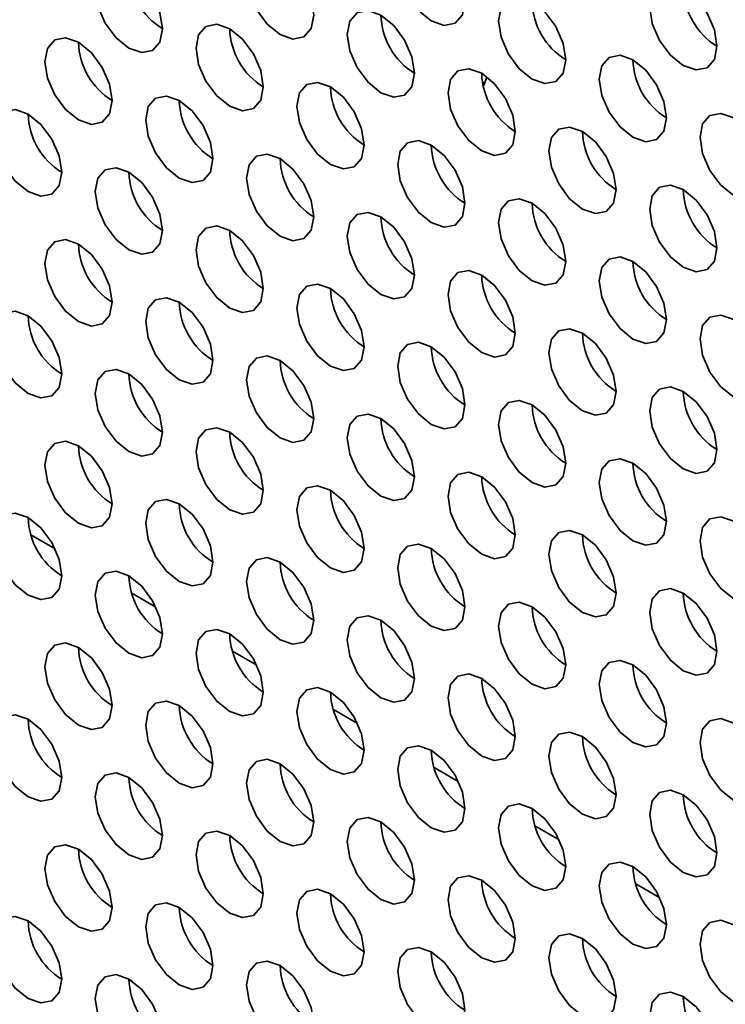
# Model space of a CAD drawing. Header units: millimetres. Extents: x 1 to 1119, y -1 to 863.
# Tile 111 of 211: x 786 to 791, y 639 to 646. Entities that reach past the tile are written whole.
import ezdxf

# ---------------------------------------------------------------- set-up
doc = ezdxf.new("R2010")
doc.units = ezdxf.units.MM

msp = doc.modelspace()

# ---------------------------------------------------------------- linework, layer by layer
at = {"color": 7, "linetype": 'Continuous', "lineweight": 35}
for p, q in [((789.241, 645.783), (789.225, 645.7858)), ((786.0574, 642.6109), (786.2267, 642.5132)), ((786.7645, 642.2027), (786.9338, 642.105)), ((787.4716, 641.7945), (787.6409, 641.6968)), ((788.1787, 641.3863), (788.348, 641.2886)), ((788.8858, 640.9781), (789.0551, 640.8804)), ((789.5929, 640.5699), (789.7623, 640.4722)), ((790.3, 640.1617), (790.4694, 640.064)), ((786.0622, 639.8864), (786.0371, 639.9009)), ((786.7693, 639.4782), (786.7442, 639.4927))]:
    msp.add_line(p, q, dxfattribs=at)
at = {"color": 7, "linetype": 'Continuous', "lineweight": 35, "flags": 128}
for points in [[(789.1013, 646.3534), (789.0833, 646.4679), (789.0322, 646.5857), (788.9558, 646.6888), (788.8656, 646.7616), (788.7754, 646.793), (788.6989, 646.7781), (788.6478, 646.7193), (788.6299, 646.6255), (788.6478, 646.511), (788.6989, 646.3932), (788.7754, 646.2901), (788.8656, 646.2173), (788.9558, 646.1859), (789.0322, 646.2008), (789.0833, 646.2596), (789.1013, 646.3534)], [(788.0406, 646.258), (788.0227, 646.3725), (787.9716, 646.4903), (787.8951, 646.5935), (787.8049, 646.6663), (787.7147, 646.6976), (787.6382, 646.6828), (787.5871, 646.624), (787.5692, 646.5302), (787.5871, 646.4156), (787.6382, 646.2978), (787.7147, 646.1947), (787.8049, 646.1219), (787.8951, 646.0905), (787.9716, 646.1054), (788.0227, 646.1642), (788.0406, 646.258)], [(786.9799, 646.1627), (786.962, 646.2772), (786.9109, 646.395), (786.8344, 646.4981), (786.7442, 646.5709), (786.654, 646.6023), (786.5776, 646.5874), (786.5265, 646.5286), (786.5085, 646.4348), (786.5265, 646.3203), (786.5776, 646.2025), (786.654, 646.0993), (786.7442, 646.0265), (786.8344, 645.9952), (786.9109, 646.01), (786.962, 646.0688), (786.9799, 646.1627)], [(790.869, 646.0405), (790.8511, 646.1551), (790.8, 646.2729), (790.7235, 646.376), (790.6333, 646.4488), (790.5431, 646.4801), (790.4667, 646.4653), (790.4156, 646.4065), (790.3976, 646.3127), (790.4156, 646.1982), (790.4667, 646.0804), (790.5431, 645.9772), (790.6333, 645.9044), (790.7235, 645.8731), (790.8, 645.8879), (790.8511, 645.9467), (790.869, 646.0405)], [(789.8084, 645.9452), (789.7904, 646.0597), (789.7393, 646.1775), (789.6629, 646.2806), (789.5727, 646.3534), (789.4825, 646.3848), (789.406, 646.3699), (789.3549, 646.3111), (789.337, 646.2173), (789.3549, 646.1028), (789.406, 645.985), (789.4825, 645.8818), (789.5727, 645.8091), (789.6629, 645.7777), (789.7393, 645.7926), (789.7904, 645.8514), (789.8084, 645.9452)], [(788.7477, 645.8498), (788.7298, 645.9643), (788.6787, 646.0821), (788.6022, 646.1853), (788.512, 646.2581), (788.4218, 646.2894), (788.3453, 646.2746), (788.2942, 646.2157), (788.2763, 646.1219), (788.2942, 646.0074), (788.3453, 645.8896), (788.4218, 645.7865), (788.512, 645.7137), (788.6022, 645.6823), (788.6787, 645.6972), (788.7298, 645.756), (788.7477, 645.8498)], [(787.687, 645.7544), (787.6691, 645.869), (787.618, 645.9868), (787.5415, 646.0899), (787.4513, 646.1627), (787.3611, 646.194), (787.2847, 646.1792), (787.2336, 646.1204), (787.2156, 646.0266), (787.2336, 645.9121), (787.2847, 645.7943), (787.3611, 645.6911), (787.4513, 645.6183), (787.5415, 645.587), (787.618, 645.6018), (787.6691, 645.6606), (787.687, 645.7544)], [(786.6264, 645.6591), (786.6084, 645.7736), (786.5574, 645.8914), (786.4809, 645.9945), (786.3907, 646.0673), (786.3005, 646.0987), (786.224, 646.0838), (786.1729, 646.025), (786.155, 645.9312), (786.1729, 645.8167), (786.224, 645.6989), (786.3005, 645.5958), (786.3907, 645.523), (786.4809, 645.4916), (786.5574, 645.5065), (786.6084, 645.5653), (786.6264, 645.6591)], [(790.5155, 645.537), (790.4975, 645.6515), (790.4464, 645.7693), (790.37, 645.8724), (790.2798, 645.9452), (790.1896, 645.9766), (790.1131, 645.9617), (790.062, 645.9029), (790.0441, 645.8091), (790.062, 645.6946), (790.1131, 645.5768), (790.1896, 645.4736), (790.2798, 645.4009), (790.37, 645.3695), (790.4464, 645.3844), (790.4975, 645.4432), (790.5155, 645.537)], [(789.4548, 645.4416), (789.4369, 645.5561), (789.3858, 645.6739), (789.3093, 645.7771), (789.2191, 645.8499), (789.1289, 645.8812), (789.0524, 645.8663), (789.0013, 645.8075), (788.9834, 645.7137), (789.0013, 645.5992), (789.0524, 645.4814), (789.1289, 645.3783), (789.2191, 645.3055), (789.3093, 645.2741), (789.3858, 645.289), (789.4369, 645.3478), (789.4548, 645.4416)], [(789.2305, 645.7596), (789.2357, 645.7705), (789.2547, 645.8262)], [(788.3942, 645.3462), (788.3762, 645.4608), (788.3251, 645.5786), (788.2486, 645.6817), (788.1584, 645.7545), (788.0683, 645.7858), (787.9918, 645.771), (787.9407, 645.7122), (787.9227, 645.6184), (787.9407, 645.5039), (787.9918, 645.3861), (788.0683, 645.2829), (788.1584, 645.2101), (788.2486, 645.1788), (788.3251, 645.1936), (788.3762, 645.2524), (788.3942, 645.3462)], [(787.3335, 645.2509), (787.3156, 645.3654), (787.2645, 645.4832), (787.188, 645.5863), (787.0978, 645.6591), (787.0076, 645.6905), (786.9311, 645.6756), (786.88, 645.6168), (786.8621, 645.523), (786.88, 645.4085), (786.9311, 645.2907), (787.0076, 645.1876), (787.0978, 645.1148), (787.188, 645.0834), (787.2645, 645.0983), (787.3156, 645.1571), (787.3335, 645.2509)], [(786.2728, 645.1555), (786.2549, 645.27), (786.2038, 645.3878), (786.1273, 645.491), (786.0371, 645.5638), (785.9469, 645.5951), (785.8705, 645.5803), (785.8194, 645.5215), (785.8014, 645.4277), (785.8194, 645.3131), (785.8705, 645.1953), (785.9469, 645.0922), (786.0371, 645.0194), (786.1273, 644.9881), (786.2038, 645.0029), (786.2549, 645.0617), (786.2728, 645.1555)], [(791.2226, 645.1288), (791.2046, 645.2433), (791.1535, 645.3611), (791.0771, 645.4642), (790.9869, 645.537), (790.8967, 645.5684), (790.8202, 645.5535), (790.7691, 645.4947), (790.7512, 645.4009), (790.7691, 645.2864), (790.8202, 645.1686), (790.8967, 645.0654), (790.9869, 644.9926), (791.0771, 644.9613), (791.1535, 644.9762), (791.2046, 645.035), (791.2226, 645.1288)], [(790.1619, 645.0334), (790.144, 645.1479), (790.0929, 645.2657), (790.0164, 645.3689), (789.9262, 645.4416), (789.836, 645.473), (789.7595, 645.4581), (789.7085, 645.3993), (789.6905, 645.3055), (789.7085, 645.191), (789.7595, 645.0732), (789.836, 644.9701), (789.9262, 644.8973), (790.0164, 644.8659), (790.0929, 644.8808), (790.144, 644.9396), (790.1619, 645.0334)], [(789.1013, 644.938), (789.0833, 645.0526), (789.0322, 645.1704), (788.9558, 645.2735), (788.8656, 645.3463), (788.7754, 645.3776), (788.6989, 645.3628), (788.6478, 645.304), (788.6299, 645.2102), (788.6478, 645.0957), (788.6989, 644.9779), (788.7754, 644.8747), (788.8656, 644.8019), (788.9558, 644.7706), (789.0322, 644.7854), (789.0833, 644.8442), (789.1013, 644.938)], [(788.0406, 644.8427), (788.0227, 644.9572), (787.9716, 645.075), (787.8951, 645.1781), (787.8049, 645.2509), (787.7147, 645.2823), (787.6382, 645.2674), (787.5871, 645.2086), (787.5692, 645.1148), (787.5871, 645.0003), (787.6382, 644.8825), (787.7147, 644.7794), (787.8049, 644.7066), (787.8951, 644.6752), (787.9716, 644.6901), (788.0227, 644.7489), (788.0406, 644.8427)], [(786.9799, 644.7473), (786.962, 644.8618), (786.9109, 644.9796), (786.8344, 645.0828), (786.7442, 645.1556), (786.654, 645.1869), (786.5776, 645.1721), (786.5265, 645.1132), (786.5085, 645.0195), (786.5265, 644.9049), (786.5776, 644.7871), (786.654, 644.684), (786.7442, 644.6112), (786.8344, 644.5799), (786.9109, 644.5947), (786.962, 644.6535), (786.9799, 644.7473)], [(790.869, 644.6252), (790.8511, 644.7397), (790.8, 644.8575), (790.7235, 644.9607), (790.6333, 645.0334), (790.5431, 645.0648), (790.4667, 645.0499), (790.4156, 644.9911), (790.3976, 644.8973), (790.4156, 644.7828), (790.4667, 644.665), (790.5431, 644.5619), (790.6333, 644.4891), (790.7235, 644.4577), (790.8, 644.4726), (790.8511, 644.5314), (790.869, 644.6252)], [(789.8084, 644.5298), (789.7904, 644.6444), (789.7393, 644.7621), (789.6629, 644.8653), (789.5727, 644.9381), (789.4825, 644.9694), (789.406, 644.9546), (789.3549, 644.8958), (789.337, 644.802), (789.3549, 644.6875), (789.406, 644.5697), (789.4825, 644.4665), (789.5727, 644.3937), (789.6629, 644.3624), (789.7393, 644.3772), (789.7904, 644.436), (789.8084, 644.5298)], [(788.7477, 644.4345), (788.7298, 644.549), (788.6787, 644.6668), (788.6022, 644.7699), (788.512, 644.8427), (788.4218, 644.8741), (788.3453, 644.8592), (788.2942, 644.8004), (788.2763, 644.7066), (788.2942, 644.5921), (788.3453, 644.4743), (788.4218, 644.3711), (788.512, 644.2984), (788.6022, 644.267), (788.6787, 644.2819), (788.7298, 644.3407), (788.7477, 644.4345)], [(787.687, 644.3391), (787.6691, 644.4536), (787.618, 644.5714), (787.5415, 644.6746), (787.4513, 644.7474), (787.3611, 644.7787), (787.2847, 644.7639), (787.2336, 644.705), (787.2156, 644.6112), (787.2336, 644.4967), (787.2847, 644.3789), (787.3611, 644.2758), (787.4513, 644.203), (787.5415, 644.1716), (787.618, 644.1865), (787.6691, 644.2453), (787.687, 644.3391)], [(786.6264, 644.2437), (786.6084, 644.3583), (786.5574, 644.4761), (786.4809, 644.5792), (786.3907, 644.652), (786.3005, 644.6833), (786.224, 644.6685), (786.1729, 644.6097), (786.155, 644.5159), (786.1729, 644.4014), (786.224, 644.2836), (786.3005, 644.1804), (786.3907, 644.1076), (786.4809, 644.0763), (786.5574, 644.0911), (786.6084, 644.1499), (786.6264, 644.2437)], [(790.5155, 644.1216), (790.4975, 644.2361), (790.4464, 644.3539), (790.37, 644.4571), (790.2798, 644.5299), (790.1896, 644.5612), (790.1131, 644.5464), (790.062, 644.4876), (790.0441, 644.3938), (790.062, 644.2792), (790.1131, 644.1615), (790.1896, 644.0583), (790.2798, 643.9855), (790.37, 643.9542), (790.4464, 643.969), (790.4975, 644.0278), (790.5155, 644.1216)], [(789.4548, 644.0263), (789.4369, 644.1408), (789.3858, 644.2586), (789.3093, 644.3617), (789.2191, 644.4345), (789.1289, 644.4659), (789.0524, 644.451), (789.0013, 644.3922), (788.9834, 644.2984), (789.0013, 644.1839), (789.0524, 644.0661), (789.1289, 643.9629), (789.2191, 643.8902), (789.3093, 643.8588), (789.3858, 643.8737), (789.4369, 643.9325), (789.4548, 644.0263)], [(788.3942, 643.9309), (788.3762, 644.0454), (788.3251, 644.1632), (788.2486, 644.2664), (788.1584, 644.3392), (788.0683, 644.3705), (787.9918, 644.3556), (787.9407, 644.2968), (787.9227, 644.203), (787.9407, 644.0885), (787.9918, 643.9707), (788.0683, 643.8676), (788.1584, 643.7948), (788.2486, 643.7634), (788.3251, 643.7783), (788.3762, 643.8371), (788.3942, 643.9309)], [(787.3335, 643.8355), (787.3156, 643.9501), (787.2645, 644.0679), (787.188, 644.171), (787.0978, 644.2438), (787.0076, 644.2751), (786.9311, 644.2603), (786.88, 644.2015), (786.8621, 644.1077), (786.88, 643.9932), (786.9311, 643.8754), (787.0076, 643.7722), (787.0978, 643.6994), (787.188, 643.6681), (787.2645, 643.6829), (787.3156, 643.7417), (787.3335, 643.8355)], [(786.2728, 643.7402), (786.2549, 643.8547), (786.2038, 643.9725), (786.1273, 644.0756), (786.0371, 644.1484), (785.9469, 644.1798), (785.8705, 644.1649), (785.8194, 644.1061), (785.8014, 644.0123), (785.8194, 643.8978), (785.8705, 643.78), (785.9469, 643.6769), (786.0371, 643.6041), (786.1273, 643.5727), (786.2038, 643.5876), (786.2549, 643.6464), (786.2728, 643.7402)], [(791.2226, 643.7134), (791.2046, 643.8279), (791.1535, 643.9457), (791.0771, 644.0489), (790.9869, 644.1217), (790.8967, 644.153), (790.8202, 644.1382), (790.7691, 644.0794), (790.7512, 643.9856), (790.7691, 643.871), (790.8202, 643.7533), (790.8967, 643.6501), (790.9869, 643.5773), (791.0771, 643.546), (791.1535, 643.5608), (791.2046, 643.6196), (791.2226, 643.7134)], [(790.1619, 643.6181), (790.144, 643.7326), (790.0929, 643.8504), (790.0164, 643.9535), (789.9262, 644.0263), (789.836, 644.0577), (789.7595, 644.0428), (789.7085, 643.984), (789.6905, 643.8902), (789.7085, 643.7757), (789.7595, 643.6579), (789.836, 643.5547), (789.9262, 643.482), (790.0164, 643.4506), (790.0929, 643.4655), (790.144, 643.5243), (790.1619, 643.6181)], [(789.1013, 643.5227), (789.0833, 643.6372), (789.0322, 643.755), (788.9558, 643.8582), (788.8656, 643.931), (788.7754, 643.9623), (788.6989, 643.9474), (788.6478, 643.8886), (788.6299, 643.7948), (788.6478, 643.6803), (788.6989, 643.5625), (788.7754, 643.4594), (788.8656, 643.3866), (788.9558, 643.3552), (789.0322, 643.3701), (789.0833, 643.4289), (789.1013, 643.5227)], [(788.0406, 643.4273), (788.0227, 643.5419), (787.9716, 643.6597), (787.8951, 643.7628), (787.8049, 643.8356), (787.7147, 643.8669), (787.6382, 643.8521), (787.5871, 643.7933), (787.5692, 643.6995), (787.5871, 643.585), (787.6382, 643.4672), (787.7147, 643.364), (787.8049, 643.2912), (787.8951, 643.2599), (787.9716, 643.2747), (788.0227, 643.3335), (788.0406, 643.4273)], [(786.9799, 643.332), (786.962, 643.4465), (786.9109, 643.5643), (786.8344, 643.6674), (786.7442, 643.7402), (786.654, 643.7716), (786.5776, 643.7567), (786.5265, 643.6979), (786.5085, 643.6041), (786.5265, 643.4896), (786.5776, 643.3718), (786.654, 643.2687), (786.7442, 643.1959), (786.8344, 643.1645), (786.9109, 643.1794), (786.962, 643.2382), (786.9799, 643.332)], [(790.869, 643.2099), (790.8511, 643.3244), (790.8, 643.4422), (790.7235, 643.5453), (790.6333, 643.6181), (790.5431, 643.6495), (790.4667, 643.6346), (790.4156, 643.5758), (790.3976, 643.482), (790.4156, 643.3675), (790.4667, 643.2497), (790.5431, 643.1465), (790.6333, 643.0737), (790.7235, 643.0424), (790.8, 643.0573), (790.8511, 643.1161), (790.869, 643.2099)], [(789.8084, 643.1145), (789.7904, 643.229), (789.7393, 643.3468), (789.6629, 643.45), (789.5727, 643.5227), (789.4825, 643.5541), (789.406, 643.5392), (789.3549, 643.4804), (789.337, 643.3866), (789.3549, 643.2721), (789.406, 643.1543), (789.4825, 643.0512), (789.5727, 642.9784), (789.6629, 642.947), (789.7393, 642.9619), (789.7904, 643.0207), (789.8084, 643.1145)], [(788.7477, 643.0191), (788.7298, 643.1337), (788.6787, 643.2514), (788.6022, 643.3546), (788.512, 643.4274), (788.4218, 643.4587), (788.3453, 643.4439), (788.2942, 643.3851), (788.2763, 643.2913), (788.2942, 643.1768), (788.3453, 643.059), (788.4218, 642.9558), (788.512, 642.883), (788.6022, 642.8517), (788.6787, 642.8665), (788.7298, 642.9253), (788.7477, 643.0191)], [(787.687, 642.9238), (787.6691, 643.0383), (787.618, 643.1561), (787.5415, 643.2592), (787.4513, 643.332), (787.3611, 643.3634), (787.2847, 643.3485), (787.2336, 643.2897), (787.2156, 643.1959), (787.2336, 643.0814), (787.2847, 642.9636), (787.3611, 642.8605), (787.4513, 642.7877), (787.5415, 642.7563), (787.618, 642.7712), (787.6691, 642.83), (787.687, 642.9238)], [(786.6264, 642.8284), (786.6084, 642.9429), (786.5574, 643.0607), (786.4809, 643.1639), (786.3907, 643.2367), (786.3005, 643.268), (786.224, 643.2532), (786.1729, 643.1943), (786.155, 643.1005), (786.1729, 642.986), (786.224, 642.8682), (786.3005, 642.7651), (786.3907, 642.6923), (786.4809, 642.6609), (786.5574, 642.6758), (786.6084, 642.7346), (786.6264, 642.8284)], [(790.5155, 642.7063), (790.4975, 642.8208), (790.4464, 642.9386), (790.37, 643.0418), (790.2798, 643.1145), (790.1896, 643.1459), (790.1131, 643.131), (790.062, 643.0722), (790.0441, 642.9784), (790.062, 642.8639), (790.1131, 642.7461), (790.1896, 642.643), (790.2798, 642.5702), (790.37, 642.5388), (790.4464, 642.5537), (790.4975, 642.6125), (790.5155, 642.7063)], [(789.4548, 642.6109), (789.4369, 642.7254), (789.3858, 642.8432), (789.3093, 642.9464), (789.2191, 643.0192), (789.1289, 643.0505), (789.0524, 643.0357), (789.0013, 642.9769), (788.9834, 642.8831), (789.0013, 642.7685), (789.0524, 642.6507), (789.1289, 642.5476), (789.2191, 642.4748), (789.3093, 642.4435), (789.3858, 642.4583), (789.4369, 642.5171), (789.4548, 642.6109)], [(788.3942, 642.5156), (788.3762, 642.6301), (788.3251, 642.7479), (788.2486, 642.851), (788.1584, 642.9238), (788.0683, 642.9552), (787.9918, 642.9403), (787.9407, 642.8815), (787.9227, 642.7877), (787.9407, 642.6732), (787.9918, 642.5554), (788.0683, 642.4522), (788.1584, 642.3795), (788.2486, 642.3481), (788.3251, 642.363), (788.3762, 642.4218), (788.3942, 642.5156)], [(787.3335, 642.4202), (787.3156, 642.5347), (787.2645, 642.6525), (787.188, 642.7557), (787.0978, 642.8285), (787.0076, 642.8598), (786.9311, 642.8449), (786.88, 642.7861), (786.8621, 642.6923), (786.88, 642.5778), (786.9311, 642.46), (787.0076, 642.3569), (787.0978, 642.2841), (787.188, 642.2527), (787.2645, 642.2676), (787.3156, 642.3264), (787.3335, 642.4202)], [(786.2728, 642.3248), (786.2549, 642.4394), (786.2038, 642.5572), (786.1273, 642.6603), (786.0371, 642.7331), (785.9469, 642.7644), (785.8705, 642.7496), (785.8194, 642.6908), (785.8014, 642.597), (785.8194, 642.4825), (785.8705, 642.3647), (785.9469, 642.2615), (786.0371, 642.1887), (786.1273, 642.1574), (786.2038, 642.1722), (786.2549, 642.231), (786.2728, 642.3248)], [(791.2226, 642.2981), (791.2046, 642.4126), (791.1535, 642.5304), (791.0771, 642.6335), (790.9869, 642.7063), (790.8967, 642.7377), (790.8202, 642.7228), (790.7691, 642.664), (790.7512, 642.5702), (790.7691, 642.4557), (790.8202, 642.3379), (790.8967, 642.2348), (790.9869, 642.162), (791.0771, 642.1306), (791.1535, 642.1455), (791.2046, 642.2043), (791.2226, 642.2981)], [(790.1619, 642.2027), (790.144, 642.3172), (790.0929, 642.435), (790.0164, 642.5382), (789.9262, 642.611), (789.836, 642.6423), (789.7595, 642.6275), (789.7085, 642.5687), (789.6905, 642.4749), (789.7085, 642.3603), (789.7595, 642.2425), (789.836, 642.1394), (789.9262, 642.0666), (790.0164, 642.0353), (790.0929, 642.0501), (790.144, 642.1089), (790.1619, 642.2027)], [(789.1013, 642.1074), (789.0833, 642.2219), (789.0322, 642.3397), (788.9558, 642.4428), (788.8656, 642.5156), (788.7754, 642.547), (788.6989, 642.5321), (788.6478, 642.4733), (788.6299, 642.3795), (788.6478, 642.265), (788.6989, 642.1472), (788.7754, 642.044), (788.8656, 641.9713), (788.9558, 641.9399), (789.0322, 641.9548), (789.0833, 642.0136), (789.1013, 642.1074)], [(788.0406, 642.012), (788.0227, 642.1265), (787.9716, 642.2443), (787.8951, 642.3475), (787.8049, 642.4202), (787.7147, 642.4516), (787.6382, 642.4367), (787.5871, 642.3779), (787.5692, 642.2841), (787.5871, 642.1696), (787.6382, 642.0518), (787.7147, 641.9487), (787.8049, 641.8759), (787.8951, 641.8445), (787.9716, 641.8594), (788.0227, 641.9182), (788.0406, 642.012)], [(786.9799, 641.9166), (786.962, 642.0312), (786.9109, 642.149), (786.8344, 642.2521), (786.7442, 642.3249), (786.654, 642.3562), (786.5776, 642.3414), (786.5265, 642.2826), (786.5085, 642.1888), (786.5265, 642.0743), (786.5776, 641.9565), (786.654, 641.8533), (786.7442, 641.7805), (786.8344, 641.7492), (786.9109, 641.764), (786.962, 641.8228), (786.9799, 641.9166)], [(790.869, 641.7945), (790.8511, 641.909), (790.8, 642.0268), (790.7235, 642.13), (790.6333, 642.2028), (790.5431, 642.2341), (790.4667, 642.2193), (790.4156, 642.1605), (790.3976, 642.0667), (790.4156, 641.9521), (790.4667, 641.8343), (790.5431, 641.7312), (790.6333, 641.6584), (790.7235, 641.6271), (790.8, 641.6419), (790.8511, 641.7007), (790.869, 641.7945)], [(789.8084, 641.6992), (789.7904, 641.8137), (789.7393, 641.9315), (789.6629, 642.0346), (789.5727, 642.1074), (789.4825, 642.1388), (789.406, 642.1239), (789.3549, 642.0651), (789.337, 641.9713), (789.3549, 641.8568), (789.406, 641.739), (789.4825, 641.6358), (789.5727, 641.563), (789.6629, 641.5317), (789.7393, 641.5465), (789.7904, 641.6054), (789.8084, 641.6992)], [(788.7477, 641.6038), (788.7298, 641.7183), (788.6787, 641.8361), (788.6022, 641.9393), (788.512, 642.012), (788.4218, 642.0434), (788.3453, 642.0285), (788.2942, 641.9697), (788.2763, 641.8759), (788.2942, 641.7614), (788.3453, 641.6436), (788.4218, 641.5405), (788.512, 641.4677), (788.6022, 641.4363), (788.6787, 641.4512), (788.7298, 641.51), (788.7477, 641.6038)], [(787.687, 641.5084), (787.6691, 641.623), (787.618, 641.7407), (787.5415, 641.8439), (787.4513, 641.9167), (787.3611, 641.948), (787.2847, 641.9332), (787.2336, 641.8744), (787.2156, 641.7806), (787.2336, 641.6661), (787.2847, 641.5483), (787.3611, 641.4451), (787.4513, 641.3723), (787.5415, 641.341), (787.618, 641.3558), (787.6691, 641.4146), (787.687, 641.5084)], [(786.6264, 641.4131), (786.6084, 641.5276), (786.5574, 641.6454), (786.4809, 641.7485), (786.3907, 641.8213), (786.3005, 641.8527), (786.224, 641.8378), (786.1729, 641.779), (786.155, 641.6852), (786.1729, 641.5707), (786.224, 641.4529), (786.3005, 641.3498), (786.3907, 641.277), (786.4809, 641.2456), (786.5574, 641.2605), (786.6084, 641.3193), (786.6264, 641.4131)], [(790.5155, 641.291), (790.4975, 641.4055), (790.4464, 641.5233), (790.37, 641.6264), (790.2798, 641.6992), (790.1896, 641.7306), (790.1131, 641.7157), (790.062, 641.6569), (790.0441, 641.5631), (790.062, 641.4486), (790.1131, 641.3308), (790.1896, 641.2276), (790.2798, 641.1548), (790.37, 641.1235), (790.4464, 641.1383), (790.4975, 641.1972), (790.5155, 641.291)], [(789.4548, 641.1956), (789.4369, 641.3101), (789.3858, 641.4279), (789.3093, 641.5311), (789.2191, 641.6038), (789.1289, 641.6352), (789.0524, 641.6203), (789.0013, 641.5615), (788.9834, 641.4677), (789.0013, 641.3532), (789.0524, 641.2354), (789.1289, 641.1323), (789.2191, 641.0595), (789.3093, 641.0281), (789.3858, 641.043), (789.4369, 641.1018), (789.4548, 641.1956)], [(788.3942, 641.1002), (788.3762, 641.2147), (788.3251, 641.3325), (788.2486, 641.4357), (788.1584, 641.5085), (788.0683, 641.5398), (787.9918, 641.525), (787.9407, 641.4662), (787.9227, 641.3724), (787.9407, 641.2579), (787.9918, 641.1401), (788.0683, 641.0369), (788.1584, 640.9641), (788.2486, 640.9328), (788.3251, 640.9476), (788.3762, 641.0064), (788.3942, 641.1002)], [(787.3335, 641.0049), (787.3156, 641.1194), (787.2645, 641.2372), (787.188, 641.3403), (787.0978, 641.4131), (787.0076, 641.4445), (786.9311, 641.4296), (786.88, 641.3708), (786.8621, 641.277), (786.88, 641.1625), (786.9311, 641.0447), (787.0076, 640.9415), (787.0978, 640.8688), (787.188, 640.8374), (787.2645, 640.8523), (787.3156, 640.9111), (787.3335, 641.0049)], [(786.2728, 640.9095), (786.2549, 641.024), (786.2038, 641.1418), (786.1273, 641.245), (786.0371, 641.3178), (785.9469, 641.3491), (785.8705, 641.3343), (785.8194, 641.2754), (785.8014, 641.1816), (785.8194, 641.0671), (785.8705, 640.9493), (785.9469, 640.8462), (786.0371, 640.7734), (786.1273, 640.742), (786.2038, 640.7569), (786.2549, 640.8157), (786.2728, 640.9095)], [(791.2226, 640.8828), (791.2046, 640.9973), (791.1535, 641.1151), (791.0771, 641.2182), (790.9869, 641.291), (790.8967, 641.3224), (790.8202, 641.3075), (790.7691, 641.2487), (790.7512, 641.1549), (790.7691, 641.0404), (790.8202, 640.9226), (790.8967, 640.8194), (790.9869, 640.7466), (791.0771, 640.7153), (791.1535, 640.7301), (791.2046, 640.7889), (791.2226, 640.8828)], [(790.1619, 640.7874), (790.144, 640.9019), (790.0929, 641.0197), (790.0164, 641.1228), (789.9262, 641.1956), (789.836, 641.227), (789.7595, 641.2121), (789.7085, 641.1533), (789.6905, 641.0595), (789.7085, 640.945), (789.7595, 640.8272), (789.836, 640.7241), (789.9262, 640.6513), (790.0164, 640.6199), (790.0929, 640.6348), (790.144, 640.6936), (790.1619, 640.7874)], [(789.1013, 640.692), (789.0833, 640.8065), (789.0322, 640.9243), (788.9558, 641.0275), (788.8656, 641.1003), (788.7754, 641.1316), (788.6989, 641.1168), (788.6478, 641.058), (788.6299, 640.9642), (788.6478, 640.8496), (788.6989, 640.7318), (788.7754, 640.6287), (788.8656, 640.5559), (788.9558, 640.5246), (789.0322, 640.5394), (789.0833, 640.5982), (789.1013, 640.692)], [(788.0406, 640.5967), (788.0227, 640.7112), (787.9716, 640.829), (787.8951, 640.9321), (787.8049, 641.0049), (787.7147, 641.0363), (787.6382, 641.0214), (787.5871, 640.9626), (787.5692, 640.8688), (787.5871, 640.7543), (787.6382, 640.6365), (787.7147, 640.5333), (787.8049, 640.4606), (787.8951, 640.4292), (787.9716, 640.4441), (788.0227, 640.5029), (788.0406, 640.5967)], [(786.9799, 640.5013), (786.962, 640.6158), (786.9109, 640.7336), (786.8344, 640.8368), (786.7442, 640.9095), (786.654, 640.9409), (786.5776, 640.926), (786.5265, 640.8672), (786.5085, 640.7734), (786.5265, 640.6589), (786.5776, 640.5411), (786.654, 640.438), (786.7442, 640.3652), (786.8344, 640.3338), (786.9109, 640.3487), (786.962, 640.4075), (786.9799, 640.5013)], [(790.869, 640.3792), (790.8511, 640.4937), (790.8, 640.6115), (790.7235, 640.7146), (790.6333, 640.7874), (790.5431, 640.8188), (790.4667, 640.8039), (790.4156, 640.7451), (790.3976, 640.6513), (790.4156, 640.5368), (790.4667, 640.419), (790.5431, 640.3159), (790.6333, 640.2431), (790.7235, 640.2117), (790.8, 640.2266), (790.8511, 640.2854), (790.869, 640.3792)], [(789.8084, 640.2838), (789.7904, 640.3983), (789.7393, 640.5161), (789.6629, 640.6193), (789.5727, 640.6921), (789.4825, 640.7234), (789.406, 640.7086), (789.3549, 640.6498), (789.337, 640.556), (789.3549, 640.4414), (789.406, 640.3236), (789.4825, 640.2205), (789.5727, 640.1477), (789.6629, 640.1164), (789.7393, 640.1312), (789.7904, 640.19), (789.8084, 640.2838)], [(788.7477, 640.1885), (788.7298, 640.303), (788.6787, 640.4208), (788.6022, 640.5239), (788.512, 640.5967), (788.4218, 640.6281), (788.3453, 640.6132), (788.2942, 640.5544), (788.2763, 640.4606), (788.2942, 640.3461), (788.3453, 640.2283), (788.4218, 640.1251), (788.512, 640.0523), (788.6022, 640.021), (788.6787, 640.0358), (788.7298, 640.0947), (788.7477, 640.1885)], [(787.687, 640.0931), (787.6691, 640.2076), (787.618, 640.3254), (787.5415, 640.4286), (787.4513, 640.5013), (787.3611, 640.5327), (787.2847, 640.5178), (787.2336, 640.459), (787.2156, 640.3652), (787.2336, 640.2507), (787.2847, 640.1329), (787.3611, 640.0298), (787.4513, 639.957), (787.5415, 639.9256), (787.618, 639.9405), (787.6691, 639.9993), (787.687, 640.0931)], [(786.6264, 639.9977), (786.6084, 640.1123), (786.5574, 640.23), (786.4809, 640.3332), (786.3907, 640.406), (786.3005, 640.4373), (786.224, 640.4225), (786.1729, 640.3637), (786.155, 640.2699), (786.1729, 640.1554), (786.224, 640.0376), (786.3005, 639.9344), (786.3907, 639.8616), (786.4809, 639.8303), (786.5574, 639.8451), (786.6084, 639.9039), (786.6264, 639.9977)], [(790.5155, 639.8756), (790.4975, 639.9901), (790.4464, 640.1079), (790.37, 640.2111), (790.2798, 640.2839), (790.1896, 640.3152), (790.1131, 640.3004), (790.062, 640.2416), (790.0441, 640.1478), (790.062, 640.0332), (790.1131, 639.9154), (790.1896, 639.8123), (790.2798, 639.7395), (790.37, 639.7082), (790.4464, 639.723), (790.4975, 639.7818), (790.5155, 639.8756)], [(789.4548, 639.7803), (789.4369, 639.8948), (789.3858, 640.0126), (789.3093, 640.1157), (789.2191, 640.1885), (789.1289, 640.2199), (789.0524, 640.205), (789.0013, 640.1462), (788.9834, 640.0524), (789.0013, 639.9379), (789.0524, 639.8201), (789.1289, 639.7169), (789.2191, 639.6441), (789.3093, 639.6128), (789.3858, 639.6276), (789.4369, 639.6865), (789.4548, 639.7803)], [(788.3942, 639.6849), (788.3762, 639.7994), (788.3251, 639.9172), (788.2486, 640.0204), (788.1584, 640.0931), (788.0683, 640.1245), (787.9918, 640.1096), (787.9407, 640.0508), (787.9227, 639.957), (787.9407, 639.8425), (787.9918, 639.7247), (788.0683, 639.6216), (788.1584, 639.5488), (788.2486, 639.5174), (788.3251, 639.5323), (788.3762, 639.5911), (788.3942, 639.6849)], [(787.3335, 639.5895), (787.3156, 639.704), (787.2645, 639.8218), (787.188, 639.925), (787.0978, 639.9978), (787.0076, 640.0291), (786.9311, 640.0143), (786.88, 639.9555), (786.8621, 639.8617), (786.88, 639.7472), (786.9311, 639.6294), (787.0076, 639.5262), (787.0978, 639.4534), (787.188, 639.4221), (787.2645, 639.4369), (787.3156, 639.4957), (787.3335, 639.5895)], [(786.2728, 639.4942), (786.2549, 639.6087), (786.2038, 639.7265), (786.1273, 639.8296), (786.0371, 639.9024), (785.9469, 639.9338), (785.8705, 639.9189), (785.8194, 639.8601), (785.8014, 639.7663), (785.8194, 639.6518), (785.8705, 639.534), (785.9469, 639.4308), (786.0371, 639.3581), (786.1273, 639.3267), (786.2038, 639.3416), (786.2549, 639.4004), (786.2728, 639.4942)], [(791.2226, 639.4674), (791.2046, 639.5819), (791.1535, 639.6997), (791.0771, 639.8029), (790.9869, 639.8757), (790.8967, 639.907), (790.8202, 639.8922), (790.7691, 639.8334), (790.7512, 639.7395), (790.7691, 639.625), (790.8202, 639.5072), (790.8967, 639.4041), (790.9869, 639.3313), (791.0771, 639.3), (791.1535, 639.3148), (791.2046, 639.3736), (791.2226, 639.4674)], [(790.1619, 639.3721), (790.144, 639.4866), (790.0929, 639.6044), (790.0164, 639.7075), (789.9262, 639.7803), (789.836, 639.8117), (789.7595, 639.7968), (789.7085, 639.738), (789.6905, 639.6442), (789.7085, 639.5297), (789.7595, 639.4119), (789.836, 639.3087), (789.9262, 639.2359), (790.0164, 639.2046), (790.0929, 639.2194), (790.144, 639.2782), (790.1619, 639.3721)], [(789.1013, 639.2767), (789.0833, 639.3912), (789.0322, 639.509), (788.9558, 639.6121), (788.8656, 639.6849), (788.7754, 639.7163), (788.6989, 639.7014), (788.6478, 639.6426), (788.6299, 639.5488), (788.6478, 639.4343), (788.6989, 639.3165), (788.7754, 639.2134), (788.8656, 639.1406), (788.9558, 639.1092), (789.0322, 639.1241), (789.0833, 639.1829), (789.1013, 639.2767)], [(788.0406, 639.1813), (788.0227, 639.2958), (787.9716, 639.4136), (787.8951, 639.5168), (787.8049, 639.5896), (787.7147, 639.6209), (787.6382, 639.6061), (787.5871, 639.5473), (787.5692, 639.4535), (787.5871, 639.3389), (787.6382, 639.2211), (787.7147, 639.118), (787.8049, 639.0452), (787.8951, 639.0139), (787.9716, 639.0287), (788.0227, 639.0875), (788.0406, 639.1813)], [(786.9799, 639.086), (786.962, 639.2005), (786.9109, 639.3183), (786.8344, 639.4214), (786.7442, 639.4942), (786.654, 639.5256), (786.5776, 639.5107), (786.5265, 639.4519), (786.5085, 639.3581), (786.5265, 639.2436), (786.5776, 639.1258), (786.654, 639.0226), (786.7442, 638.9498), (786.8344, 638.9185), (786.9109, 638.9334), (786.962, 638.9922), (786.9799, 639.086)], [(790.869, 638.9638), (790.8511, 639.0784), (790.8, 639.1962), (790.7235, 639.2993), (790.6333, 639.3721), (790.5431, 639.4034), (790.4667, 639.3886), (790.4156, 639.3298), (790.3976, 639.236), (790.4156, 639.1215), (790.4667, 639.0037), (790.5431, 638.9005), (790.6333, 638.8277), (790.7235, 638.7964), (790.8, 638.8112), (790.8511, 638.87), (790.869, 638.9638)]]:
    msp.add_lwpolyline(points, dxfattribs=at)
at = {"color": 7, "linetype": 'Continuous', "lineweight": 35}
for centre, radius, start, end in [((787.2397, 646.5848), 0.4957, 181.60251, 238.39256), ((791.1288, 646.4626), 0.4957, 181.60251, 238.39256), ((790.0681, 646.3673), 0.4957, 181.60081, 238.39327), ((789.0075, 646.2719), 0.4957, 181.60081, 238.39327), ((787.9468, 646.1765), 0.4957, 181.60081, 238.39327), ((786.8862, 646.0812), 0.4957, 181.60081, 238.39327), ((790.7752, 645.9591), 0.4957, 181.60129, 238.39279), ((789.7146, 645.8637), 0.4957, 181.60129, 238.39279), ((788.6539, 645.7683), 0.4957, 181.60129, 238.39279), ((787.5933, 645.673), 0.4957, 181.60129, 238.39279), ((786.5326, 645.5776), 0.4957, 181.60129, 238.39279), ((790.4217, 645.4555), 0.4957, 181.60124, 238.39383), ((789.361, 645.3601), 0.4957, 181.60124, 238.39383), ((788.3004, 645.2648), 0.4957, 181.60124, 238.39383), ((787.2397, 645.1694), 0.4957, 181.60251, 238.39256), ((791.1288, 645.0473), 0.4957, 181.60251, 238.39256), ((790.0681, 644.9519), 0.4957, 181.60081, 238.39327), ((789.0075, 644.8566), 0.4957, 181.60081, 238.39327), ((787.9468, 644.7612), 0.4957, 181.60081, 238.39327), ((786.8862, 644.6658), 0.4957, 181.60081, 238.39327), ((790.7752, 644.5437), 0.4957, 181.60129, 238.39279), ((789.7146, 644.4484), 0.4957, 181.60129, 238.39279), ((788.6539, 644.353), 0.4957, 181.60129, 238.39279), ((787.5933, 644.2576), 0.4957, 181.60129, 238.39279), ((786.5326, 644.1623), 0.4957, 181.60174, 238.39284), ((790.4217, 644.0402), 0.4957, 181.60124, 238.39383), ((789.361, 643.9448), 0.4957, 181.60124, 238.39383), ((788.3004, 643.8494), 0.4957, 181.60124, 238.39383), ((787.2397, 643.7541), 0.4957, 181.60295, 238.39261), ((791.1288, 643.632), 0.4957, 181.60251, 238.39256), ((790.0681, 643.5366), 0.4957, 181.60081, 238.39327), ((789.0075, 643.4412), 0.4957, 181.60081, 238.39327), ((787.9468, 643.3459), 0.4957, 181.60125, 238.39332), ((786.8862, 643.2505), 0.4957, 181.60125, 238.39332), ((790.7752, 643.1284), 0.4957, 181.60129, 238.39279), ((789.7146, 643.033), 0.4957, 181.60129, 238.39279), ((788.6539, 642.9377), 0.4957, 181.60174, 238.39284), ((787.585, 642.8376), 0.4873, 181.07734, 239.262), ((786.5326, 642.7469), 0.4957, 181.60166, 238.39292), ((790.4217, 642.6248), 0.4957, 181.60124, 238.39383), ((789.361, 642.5295), 0.4957, 181.60169, 238.39388), ((788.3004, 642.4341), 0.4957, 181.60169, 238.39388), ((787.2397, 642.3388), 0.4957, 181.60288, 238.39268), ((791.1288, 642.2166), 0.4957, 181.60251, 238.39256), ((790.0681, 642.1213), 0.4957, 181.60125, 238.39332), ((789.0075, 642.0259), 0.4957, 181.60125, 238.39332), ((787.9468, 641.9305), 0.4957, 181.60118, 238.3934), ((786.8862, 641.8352), 0.4957, 181.60118, 238.3934), ((790.7752, 641.7131), 0.4957, 181.60174, 238.39284), ((789.7146, 641.6177), 0.4957, 181.60174, 238.39284), ((788.6539, 641.5223), 0.4957, 181.60166, 238.39292), ((787.5933, 641.427), 0.4957, 181.60166, 238.39292), ((786.5326, 641.3316), 0.4957, 181.60166, 238.39292), ((790.4217, 641.2095), 0.4957, 181.60169, 238.39388), ((789.361, 641.1141), 0.4957, 181.60161, 238.39395), ((788.3004, 641.0188), 0.4957, 181.60161, 238.39395), ((787.2397, 640.9234), 0.4957, 181.60288, 238.39268), ((791.1288, 640.8013), 0.4957, 181.60295, 238.39261), ((790.0681, 640.7059), 0.4957, 181.60118, 238.3934), ((789.0075, 640.6106), 0.4957, 181.60118, 238.3934), ((787.947, 640.5153), 0.4958, 181.489, 238.38063), ((786.8862, 640.4198), 0.4957, 181.60169, 238.3924), ((790.7752, 640.2977), 0.4957, 181.60166, 238.39292), ((789.7146, 640.2024), 0.4957, 181.60166, 238.39292), ((788.6539, 640.107), 0.4957, 181.60166, 238.39292), ((787.5933, 640.0116), 0.4957, 181.60217, 238.39192), ((786.5326, 639.9163), 0.4957, 181.60217, 238.39192), ((790.4217, 639.7942), 0.4957, 181.60161, 238.39395), ((789.361, 639.6988), 0.4957, 181.60161, 238.39395), ((788.3004, 639.6034), 0.4957, 181.60212, 238.39295), ((787.2397, 639.5081), 0.4957, 181.60339, 238.39168), ((791.1288, 639.386), 0.4957, 181.60288, 238.39268)]:
    msp.add_arc(centre, radius, start, end, dxfattribs=at)

doc.saveas('drawing.dxf')
